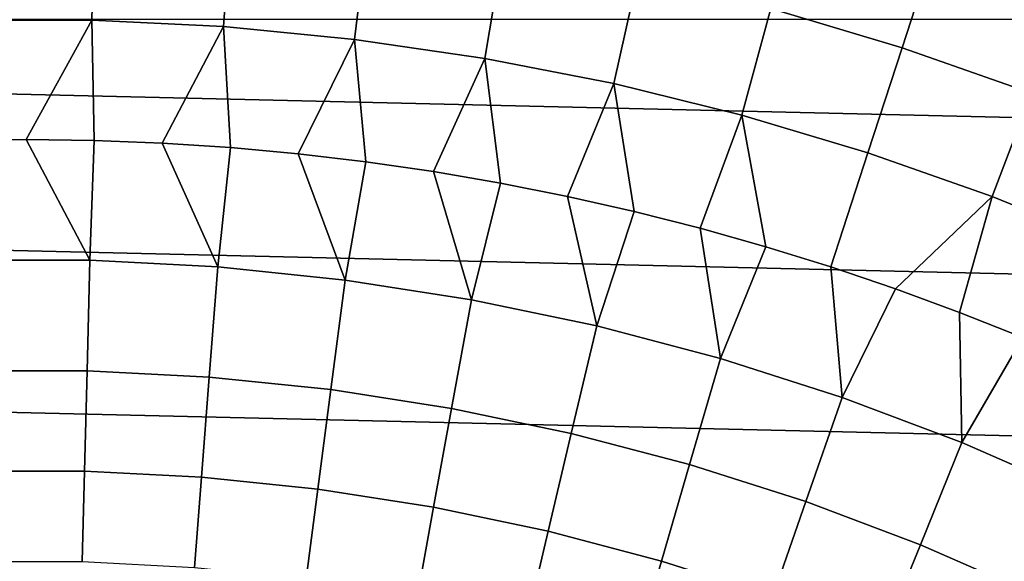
# Model space of a CAD drawing. Header units: metres. Extents: x -28 to 70, y -212 to 27.
# Tile 134 of 220: x -0.04 to 6.39, y 14.25 to 17.78. Entities that reach past the tile are written whole.
import ezdxf

# ---------------------------------------------------------------- set-up
doc = ezdxf.new("R2010")
doc.units = ezdxf.units.M
doc.layers.add('solid_10_261_012_XXX', color=7, linetype='CONTINUOUS')

msp = doc.modelspace()

# ---------------------------------------------------------------- linework, layer by layer
at = {"layer": 'solid_10_261_012_XXX'}
for points in [[(0.447146, 18.499414, 159.081161), (-0.447146, 18.499414, 159.081161), (-0.42972, 17.778481, 160.570648), (0.42972, 17.778481, 160.570648)], [(1.340393, 18.456209, 159.081161), (0.447146, 18.499414, 159.081161), (0.42972, 17.778481, 160.570648), (1.288157, 17.736958, 160.570648)], [(2.230509, 18.369898, 159.081161), (1.340393, 18.456209, 159.081161), (1.288157, 17.736958, 160.570648), (2.143585, 17.654011, 160.570648)], [(5.921164, 18.223467, 157.562057), (5.033812, 18.488258, 157.562057), (4.861352, 17.854847, 159.081161), (5.718303, 17.599127, 159.081161)], [(3.115416, 18.240683, 159.081161), (2.230509, 18.369898, 159.081161), (2.143585, 17.654011, 160.570648), (2.994007, 17.529831, 160.570648)], [(3.993047, 18.068865, 159.081161), (3.115416, 18.240683, 159.081161), (2.994007, 17.529831, 160.570648), (3.837435, 17.364708, 160.570648)], [(6.794686, 17.916115, 157.562057), (5.921164, 18.223467, 157.562057), (5.718303, 17.599127, 159.081161), (6.561899, 17.302305, 159.081161)], [(4.861352, 17.854847, 159.081161), (3.993047, 18.068865, 159.081161), (3.837435, 17.364708, 160.570648), (4.671902, 17.159031, 160.570648)], [(5.718303, 17.599127, 159.081161), (4.861352, 17.854847, 159.081161), (4.671902, 17.159031, 160.570648), (5.495457, 16.913279, 160.570648)], [(-20.973801, 17.786221, -5), (21.784515, 16.783468, -5), (22.547155, 15.744069, -5), (-21.784515, 16.783468, -5)], [(-20.973801, 17.786221, -5), (20.973801, 17.786221, -5), (21.784515, 16.783468, -5)], [(0.42972, 17.778481, 160.570648), (-0.42972, 17.778481, 160.570648), (-0.445008, 16.994175, 162.026337), (0, 17, 162.026337)], [(0.42972, 17.778481, 160.570648), (0, 17, 162.026337), (0.445008, 16.994175, 162.026337)], [(1.288157, 17.736958, 160.570648), (0.42972, 17.778481, 160.570648), (0.445008, 16.994175, 162.026337), (0.889711, 16.976702, 162.026337)], [(1.288157, 17.736958, 160.570648), (0.889711, 16.976702, 162.026337), (1.333805, 16.947596, 162.026337)], [(2.143585, 17.654011, 160.570648), (1.288157, 17.736958, 160.570648), (1.333805, 16.947596, 162.026337), (1.776984, 16.906872, 162.026337)], [(2.143585, 17.654011, 160.570648), (1.776984, 16.906872, 162.026337), (2.218945, 16.854563, 162.026337)], [(2.994007, 17.529831, 160.570648), (2.143585, 17.654011, 160.570648), (2.218945, 16.854563, 162.026337), (2.659386, 16.790701, 162.026337)], [(6.561899, 17.302305, 159.081161), (5.718303, 17.599127, 159.081161), (5.495457, 16.913279, 160.570648), (6.306177, 16.628023, 160.570648)], [(2.994007, 17.529831, 160.570648), (2.659386, 16.790701, 162.026337), (3.098004, 16.715334, 162.026337)], [(3.837435, 17.364708, 160.570648), (2.994007, 17.529831, 160.570648), (3.098004, 16.715334, 162.026337), (3.534499, 16.62851, 162.026337)], [(3.837435, 17.364708, 160.570648), (3.534499, 16.62851, 162.026337), (3.968571, 16.530289, 162.026337)], [(4.671902, 17.159031, 160.570648), (3.837435, 17.364708, 160.570648), (3.968571, 16.530289, 162.026337), (4.399924, 16.420738, 162.026337)], [(7.390169, 16.965073, 159.081161), (6.561899, 17.302305, 159.081161), (6.306177, 16.628023, 160.570648), (7.102169, 16.303932, 160.570648)], [(4.671902, 17.159031, 160.570648), (4.399924, 16.420738, 162.026337), (4.828261, 16.299936, 162.026337)], [(5.495457, 16.913279, 160.570648), (4.671902, 17.159031, 160.570648), (4.828261, 16.299936, 162.026337), (5.253289, 16.167961, 162.026337)], [(-0.445008, 16.994175, 162.026337), (-0.417537, 16.210951, 163.48201), (0.417537, 16.210951, 163.48201), (0, 17, 162.026337)], [(0.445008, 16.994175, 162.026337), (0, 17, 162.026337), (0.417537, 16.210951, 163.48201)], [(0.889711, 16.976702, 162.026337), (0.445008, 16.994175, 162.026337), (0.417537, 16.210951, 163.48201), (1.251503, 16.167963, 163.48201)], [(1.333805, 16.947596, 162.026337), (0.889711, 16.976702, 162.026337), (1.251503, 16.167963, 163.48201)], [(1.776984, 16.906872, 162.026337), (1.333805, 16.947596, 162.026337), (1.251503, 16.167963, 163.48201), (2.08215, 16.0821, 163.48201)], [(2.218945, 16.854563, 162.026337), (1.776984, 16.906872, 162.026337), (2.08215, 16.0821, 163.48201)], [(6.306177, 16.628023, 160.570648), (5.495457, 16.913279, 160.570648), (5.253289, 16.167961, 162.026337), (5.674716, 16.024906, 162.026337)], [(2.659386, 16.790701, 162.026337), (2.218945, 16.854563, 162.026337), (2.08215, 16.0821, 163.48201), (2.907275, 15.953589, 163.48201)], [(-21.784515, 16.783468, -5), (22.547155, 15.744069, -5), (23.260418, 14.669795, -5), (-22.547155, 15.744069, -5)], [(3.098004, 16.715334, 162.026337), (2.659386, 16.790701, 162.026337), (2.907275, 15.953589, 163.48201)], [(3.534499, 16.62851, 162.026337), (3.098004, 16.715334, 162.026337), (2.907275, 15.953589, 163.48201), (3.724692, 15.782773, 163.48201)], [(3.968571, 16.530289, 162.026337), (3.534499, 16.62851, 162.026337), (3.724692, 15.782773, 163.48201)], [(6.306177, 16.628023, 160.570648), (5.674716, 16.024906, 162.026337), (6.092255, 15.870867, 162.026337)], [(7.102169, 16.303932, 160.570648), (6.306177, 16.628023, 160.570648), (6.092255, 15.870867, 162.026337), (6.505619, 15.705952, 162.026337)], [(4.399924, 16.420738, 162.026337), (3.968571, 16.530289, 162.026337), (3.724692, 15.782773, 163.48201), (4.53223, 15.570105, 163.48201)], [(4.828261, 16.299936, 162.026337), (4.399924, 16.420738, 162.026337), (4.53223, 15.570105, 163.48201)], [(5.253289, 16.167961, 162.026337), (4.828261, 16.299936, 162.026337), (4.53223, 15.570105, 163.48201), (5.327751, 15.316146, 163.48201)], [(0.417537, 16.210951, 163.48201), (-0.417537, 16.210951, 163.48201), (-0.398969, 15.490045, 164.971497), (0.398969, 15.490045, 164.971497)], [(1.251503, 16.167963, 163.48201), (0.417537, 16.210951, 163.48201), (0.398969, 15.490045, 164.971497), (1.195848, 15.448968, 164.971497)], [(2.08215, 16.0821, 163.48201), (1.251503, 16.167963, 163.48201), (1.195848, 15.448968, 164.971497), (1.989556, 15.366923, 164.971497)], [(5.674716, 16.024906, 162.026337), (5.253289, 16.167961, 162.026337), (5.327751, 15.316146, 163.48201)], [(2.907275, 15.953589, 163.48201), (2.08215, 16.0821, 163.48201), (1.989556, 15.366923, 164.971497), (2.777988, 15.244128, 164.971497)], [(6.092255, 15.870867, 162.026337), (5.674716, 16.024906, 162.026337), (5.327751, 15.316146, 163.48201), (6.109143, 15.021572, 163.48201)], [(3.724692, 15.782773, 163.48201), (2.907275, 15.953589, 163.48201), (2.777988, 15.244128, 164.971497), (3.559053, 15.080909, 164.971497)], [(6.505619, 15.705952, 162.026337), (6.092255, 15.870867, 162.026337), (6.109143, 15.021572, 163.48201)], [(4.53223, 15.570105, 163.48201), (3.724692, 15.782773, 163.48201), (3.559053, 15.080909, 164.971497), (4.330681, 14.877697, 164.971497)], [(-22.547155, 15.744069, -5), (23.260418, 14.669795, -5), (23.922382, 13.563541, -5), (-23.260418, 14.669795, -5)], [(6.914523, 15.530272, 162.026337), (6.505619, 15.705952, 162.026337), (6.109143, 15.021572, 163.48201), (6.874334, 14.687164, 163.48201)], [(5.327751, 15.316146, 163.48201), (4.53223, 15.570105, 163.48201), (4.330681, 14.877697, 164.971497), (5.090824, 14.635033, 164.971497)], [(0.398969, 15.490045, 164.971497), (-0.398969, 15.490045, 164.971497), (-0.382066, 14.833793, 166.490601), (0.382066, 14.833793, 166.490601)], [(1.195848, 15.448968, 164.971497), (0.398969, 15.490045, 164.971497), (0.382066, 14.833793, 166.490601), (1.145185, 14.794456, 166.490601)], [(1.989556, 15.366923, 164.971497), (1.195848, 15.448968, 164.971497), (1.145185, 14.794456, 166.490601), (1.905266, 14.715887, 166.490601)], [(2.777988, 15.244128, 164.971497), (1.989556, 15.366923, 164.971497), (1.905266, 14.715887, 166.490601), (2.660296, 14.598295, 166.490601)], [(6.109143, 15.021572, 163.48201), (5.327751, 15.316146, 163.48201), (5.090824, 14.635033, 164.971497), (5.837467, 14.353559, 164.971497)], [(3.559053, 15.080909, 164.971497), (2.777988, 15.244128, 164.971497), (2.660296, 14.598295, 166.490601), (3.40827, 14.44199, 166.490601)], [(4.330681, 14.877697, 164.971497), (3.559053, 15.080909, 164.971497), (3.40827, 14.44199, 166.490601), (4.147207, 14.247388, 166.490601)], [(6.874334, 14.687164, 163.48201), (6.109143, 15.021572, 163.48201), (5.837467, 14.353559, 164.971497), (6.568631, 14.034021, 164.971497)], [(5.090824, 14.635033, 164.971497), (4.330681, 14.877697, 164.971497), (4.147207, 14.247388, 166.490601), (4.875146, 14.015004, 166.490601)], [(0.382066, 14.833793, 166.490601), (-0.382066, 14.833793, 166.490601), (-0.36686, 14.243407, 168.036514), (0.36686, 14.243407, 168.036514)], [(1.145185, 14.794456, 166.490601), (0.382066, 14.833793, 166.490601), (0.36686, 14.243407, 168.036514), (1.099606, 14.205636, 168.036514)], [(1.905266, 14.715887, 166.490601), (1.145185, 14.794456, 166.490601), (1.099606, 14.205636, 168.036514), (1.829437, 14.130195, 168.036514)], [(-23.260418, 14.669795, -5), (23.922382, 13.563541, -5), (24.531904, 12.427213, -5), (-23.922382, 13.563541, -5)], [(2.660296, 14.598295, 166.490601), (1.905266, 14.715887, 166.490601), (1.829437, 14.130195, 168.036514), (2.554416, 14.017282, 168.036514)], [(3.40827, 14.44199, 166.490601), (2.660296, 14.598295, 166.490601), (2.554416, 14.017282, 168.036514), (3.272621, 13.867198, 168.036514)], [(5.837467, 14.353559, 164.971497), (5.090824, 14.635033, 164.971497), (4.875146, 14.015004, 166.490601), (5.590157, 13.745455, 166.490601)], [(4.147207, 14.247388, 166.490601), (3.40827, 14.44199, 166.490601), (3.272621, 13.867198, 168.036514), (3.982148, 13.680341, 168.036514)], [(6.568631, 14.034021, 164.971497), (5.837467, 14.353559, 164.971497), (5.590157, 13.745455, 166.490601), (6.290344, 13.439455, 166.490601)], [(4.875146, 14.015004, 166.490601), (4.147207, 14.247388, 166.490601), (3.982148, 13.680341, 168.036514), (4.681115, 13.457206, 168.036514)]]:
    msp.add_3dface(points, dxfattribs=at)

doc.saveas('drawing.dxf')
